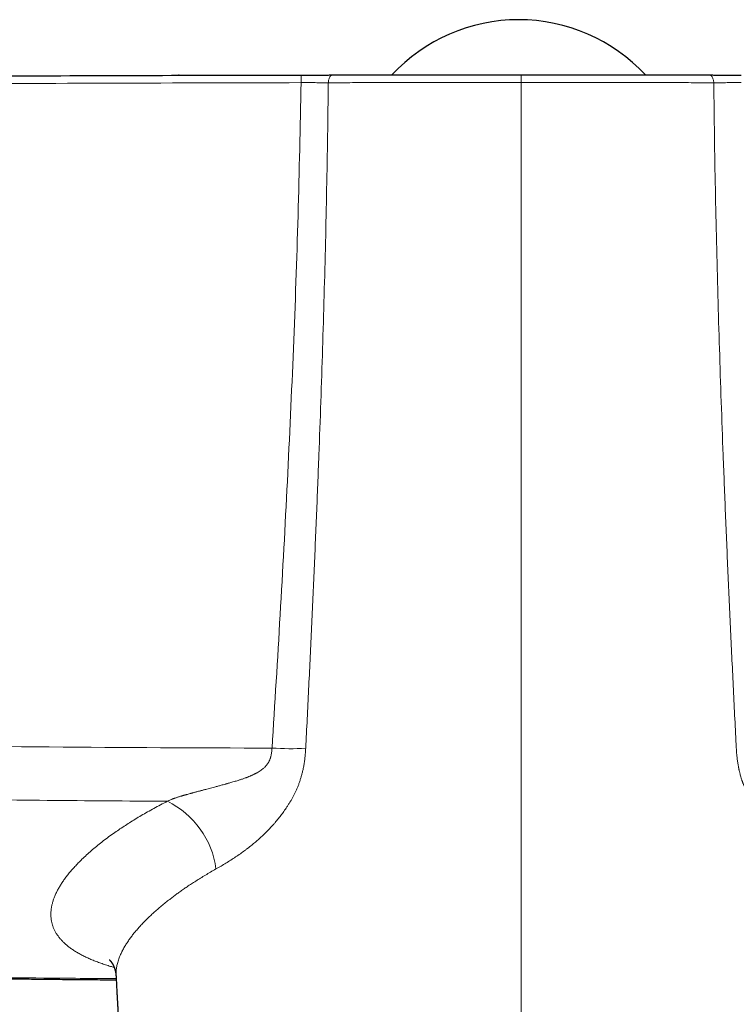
# Model space of a CAD drawing. Header units: millimetres. Extents: x 8 to 1267, y 12 to 683.
# Tile 15 of 48: x 617 to 660, y 312 to 372. Entities that reach past the tile are written whole.
import ezdxf

# ---------------------------------------------------------------- set-up
doc = ezdxf.new("R2010")
doc.units = ezdxf.units.MM

msp = doc.modelspace()

# ---------------------------------------------------------------- linework, layer by layer
at = {"color": 7, "linetype": 'Continuous', "lineweight": 30}
msp.add_line((626.405, 368.744), (626.362, 368.744), dxfattribs=at)
at = {"color": 252, "linetype": 'Continuous', "lineweight": 0}
for p in [(647.143, 368.772), (647.143, 297.923)]:
    msp.add_line(p, (647.143, 368.318), dxfattribs=at)
at = {"color": 252, "linetype": 'Continuous', "lineweight": 0, "flags": 128}
for points in [[(635.697, 368.764), (635.674, 368.762), (635.651, 368.754), (635.629, 368.742), (635.607, 368.725), (635.586, 368.704), (635.566, 368.678), (635.546, 368.648), (635.528, 368.614), (635.512, 368.576), (635.497, 368.535), (635.484, 368.491), (635.472, 368.445), (635.462, 368.396), (635.454, 368.345), (635.448, 368.293)], [(658.838, 368.293), (658.832, 368.345), (658.824, 368.396), (658.814, 368.445), (658.802, 368.491), (658.789, 368.535), (658.774, 368.576), (658.757, 368.614), (658.74, 368.648), (658.72, 368.678), (658.7, 368.704), (658.679, 368.725), (658.657, 368.742), (658.635, 368.754), (658.612, 368.762), (658.589, 368.764)]]:
    msp.add_lwpolyline(points, dxfattribs=at)
at = {"color": 7, "linetype": 'Continuous', "lineweight": 30}
msp.add_arc((647, 361.621), 10.5, 42.91623, 137.08635, dxfattribs=at)
at = {"color": 252, "linetype": 'Continuous', "lineweight": 0}
for centre, radius, start, end in [((680.154, 368.475), 46.358, 179.64683, 180.21841), ((633.173, 345.798), 17.922, 266.36779, 272.90716), ((623.336, 319.883), 5.347, 7.43256, 63.88302)]:
    msp.add_arc(centre, radius, start, end, dxfattribs=at)
at = {"color": 7, "linetype": 'Continuous', "lineweight": 30}
for points, knots in [([(576.943, 368.459), (577.636, 368.466), (579.309, 368.48), (582.195, 368.505), (585.487, 368.531), (590.795, 368.572), (597.885, 368.62), (606.87, 368.671), (615.85, 368.712), (624.825, 368.743), (630.807, 368.755), (633.797, 368.761)], [0, 0, 0, 0, 0.0365278, 0.0882982, 0.1522831, 0.2102662, 0.3683892, 0.5264237, 0.6843701, 0.8422287, 1, 1, 1, 1]), ([(633.797, 368.761), (633.879, 368.761), (634.043, 368.761), (634.287, 368.762), (634.53, 368.762), (634.771, 368.763), (635.008, 368.763), (635.242, 368.763), (635.472, 368.764), (635.622, 368.764), (635.697, 368.764)], [0, 0, 0, 0, 0.125247, 0.250078, 0.374868, 0.499993, 0.624569, 0.749179, 0.874198, 1, 1, 1, 1]), ([(635.697, 368.764), (635.899, 368.764), (636.301, 368.765), (636.912, 368.766), (637.528, 368.767), (638.148, 368.767), (638.77, 368.768), (639.393, 368.769), (640.017, 368.769), (640.645, 368.77), (641.282, 368.77), (641.925, 368.771), (642.575, 368.771), (643.228, 368.771), (643.882, 368.772), (644.535, 368.772), (645.187, 368.772), (645.837, 368.772), (646.489, 368.772), (646.925, 368.772), (647.143, 368.772)], [0, 0, 0, 0, 0.056306, 0.112457, 0.168486, 0.224426, 0.280313, 0.335182, 0.390065, 0.444993, 0.499998, 0.555959, 0.61185, 0.667707, 0.723564, 0.779454, 0.834412, 0.889468, 0.944653, 1, 1, 1, 1]), ([(647.143, 368.772), (647.365, 368.772), (647.808, 368.772), (648.472, 368.772), (649.133, 368.772), (649.793, 368.772), (650.446, 368.772), (651.093, 368.771), (651.733, 368.771), (652.372, 368.771), (653.012, 368.77), (653.652, 368.77), (654.291, 368.769), (654.926, 368.769), (655.556, 368.768), (656.177, 368.767), (656.79, 368.766), (657.395, 368.766), (657.996, 368.765), (658.391, 368.764), (658.589, 368.764)], [0, 0, 0, 0, 0.056316, 0.112475, 0.168509, 0.224452, 0.280339, 0.335206, 0.390084, 0.445004, 0.5, 0.55597, 0.611869, 0.66773, 0.723589, 0.779478, 0.834434, 0.889484, 0.944663, 1, 1, 1, 1]), ([(658.589, 368.764), (658.664, 368.764), (658.813, 368.764), (659.043, 368.763), (659.278, 368.763), (659.517, 368.763), (659.758, 368.762), (660.001, 368.762), (660.245, 368.761), (660.407, 368.761), (660.489, 368.761)], [0, 0, 0, 0, 0.125262, 0.250223, 0.375259, 0.500746, 0.626208, 0.750988, 0.87546, 1, 1, 1, 1]), ([(554.456, 322.161), (554.459, 322.136), (554.464, 322.091), (554.47, 322.03), (554.476, 321.982), (554.481, 321.935), (554.487, 321.884), (554.495, 321.824), (554.503, 321.76), (554.512, 321.695), (554.524, 321.613), (554.538, 321.519), (554.556, 321.416), (554.574, 321.318), (554.593, 321.223), (554.613, 321.129), (554.635, 321.034), (554.66, 320.936), (554.684, 320.846), (554.71, 320.759), (554.732, 320.686), (554.751, 320.628), (554.764, 320.589), (554.775, 320.558), (554.787, 320.523), (554.801, 320.484), (554.816, 320.444), (554.829, 320.409), (554.841, 320.381), (554.85, 320.357), (554.859, 320.335), (554.868, 320.313), (554.878, 320.29), (554.889, 320.262), (554.903, 320.231), (554.917, 320.199), (554.93, 320.17), (554.942, 320.145), (554.953, 320.12), (554.966, 320.094), (554.981, 320.063), (555.004, 320.017), (555.034, 319.958), (555.07, 319.892), (555.103, 319.833), (555.135, 319.778), (555.168, 319.722), (555.204, 319.664), (555.239, 319.61), (555.27, 319.564), (555.296, 319.525), (555.323, 319.488), (555.347, 319.454), (555.371, 319.421), (555.393, 319.392), (555.414, 319.363), (555.434, 319.338), (555.453, 319.313), (555.475, 319.286), (555.501, 319.254), (555.53, 319.218), (555.562, 319.181), (555.591, 319.146), (555.624, 319.109), (555.667, 319.061), (555.715, 319.009), (555.764, 318.958), (555.811, 318.911), (555.86, 318.862), (555.916, 318.809), (555.962, 318.767), (556, 318.732), (556.025, 318.71), (556.051, 318.687), (556.08, 318.661), (556.11, 318.636), (556.137, 318.612), (556.162, 318.592), (556.187, 318.571), (556.214, 318.549), (556.243, 318.526), (556.273, 318.502), (556.301, 318.48), (556.335, 318.453), (556.377, 318.421), (556.428, 318.384), (556.479, 318.346), (556.531, 318.309), (556.585, 318.271), (556.639, 318.234), (556.688, 318.201), (556.729, 318.174), (556.768, 318.148), (556.806, 318.124), (556.847, 318.098), (556.89, 318.071), (556.936, 318.043), (556.989, 318.011), (557.045, 317.977), (557.103, 317.944), (557.158, 317.912), (557.211, 317.882), (557.271, 317.849), (557.338, 317.813), (557.414, 317.772), (557.494, 317.731), (557.576, 317.69), (557.655, 317.65), (557.729, 317.614), (557.807, 317.577), (557.893, 317.537), (557.989, 317.494), (558.089, 317.449), (558.192, 317.405), (558.295, 317.361), (558.384, 317.324), (558.459, 317.294), (558.522, 317.269), (558.588, 317.243), (558.655, 317.217), (558.721, 317.192), (558.779, 317.171), (558.832, 317.151), (558.885, 317.131), (558.941, 317.111), (559.005, 317.088), (559.075, 317.064), (559.154, 317.036), (559.253, 317.003), (559.365, 316.965), (559.485, 316.926), (559.592, 316.892), (559.685, 316.863), (559.764, 316.839), (559.839, 316.817), (559.906, 316.796), (559.966, 316.779), (560.019, 316.763), (560.064, 316.75), (560.106, 316.738), (560.149, 316.726), (560.198, 316.712), (560.254, 316.697), (560.308, 316.682), (560.358, 316.668), (560.403, 316.656), (560.451, 316.643), (560.503, 316.629), (560.556, 316.615), (560.606, 316.602), (560.648, 316.591), (560.682, 316.582), (560.708, 316.575), (560.73, 316.569), (560.754, 316.563), (560.784, 316.556), (560.821, 316.546), (560.864, 316.535), (560.941, 316.516), (561.046, 316.49), (561.165, 316.462), (561.263, 316.439), (561.341, 316.42), (561.408, 316.405), (561.458, 316.394), (561.492, 316.386), (561.514, 316.381), (561.536, 316.376), (561.562, 316.37), (561.601, 316.361), (561.655, 316.349), (561.72, 316.335), (561.788, 316.32), (561.858, 316.305), (561.928, 316.29), (562, 316.275), (562.076, 316.259), (562.156, 316.243), (562.239, 316.226), (562.322, 316.209), (562.403, 316.193), (562.481, 316.178), (562.548, 316.165), (562.602, 316.154), (562.646, 316.146), (562.69, 316.137), (562.737, 316.128), (562.792, 316.118), (562.876, 316.102), (562.987, 316.082), (563.125, 316.057), (563.269, 316.032), (563.393, 316.01), (563.494, 315.993), (563.568, 315.98), (563.635, 315.969), (563.694, 315.959), (563.744, 315.951), (563.791, 315.943), (563.842, 315.935), (563.907, 315.925), (563.986, 315.912), (564.076, 315.898), (564.17, 315.883), (564.267, 315.868), (564.368, 315.853), (564.477, 315.837), (564.593, 315.819), (564.716, 315.801), (564.847, 315.783), (564.964, 315.766), (565.06, 315.753), (565.13, 315.743), (565.188, 315.735), (565.234, 315.729), (565.27, 315.724), (565.301, 315.72), (565.338, 315.715), (565.386, 315.709), (565.448, 315.701), (565.522, 315.691), (565.699, 315.668), (565.911, 315.641), (566.154, 315.612), (566.332, 315.591), (566.513, 315.569), (566.692, 315.549), (566.847, 315.532), (566.974, 315.518), (567.076, 315.507), (567.172, 315.496), (567.264, 315.487), (567.348, 315.478), (567.415, 315.471), (567.466, 315.466), (567.504, 315.462), (567.546, 315.458), (567.596, 315.452), (567.661, 315.446), (567.744, 315.438), (567.841, 315.428), (567.948, 315.417), (568.056, 315.407), (568.252, 315.388), (568.535, 315.362), (568.837, 315.335), (569.068, 315.315), (569.229, 315.302), (569.388, 315.289), (569.545, 315.276), (569.701, 315.264), (569.852, 315.252), (569.995, 315.241), (570.131, 315.231), (570.259, 315.221), (570.377, 315.213), (570.479, 315.205), (570.565, 315.199), (570.634, 315.194), (570.687, 315.191), (570.724, 315.188), (570.76, 315.186), (570.811, 315.182), (570.881, 315.177), (570.962, 315.172), (571.042, 315.167), (571.151, 315.159), (571.285, 315.151), (571.446, 315.14), (571.602, 315.131), (571.759, 315.121), (571.917, 315.111), (572.148, 315.098), (572.454, 315.081), (572.811, 315.062), (573.149, 315.045), (573.465, 315.029), (573.783, 315.015), (574.065, 315.002), (574.316, 314.992), (574.539, 314.982), (574.775, 314.973), (575.024, 314.963), (575.285, 314.953), (575.559, 314.942), (575.847, 314.931), (576.149, 314.919), (576.465, 314.907), (576.794, 314.894), (577.134, 314.881), (577.486, 314.868), (577.852, 314.854), (578.243, 314.839), (578.658, 314.824), (579.1, 314.808), (579.557, 314.791), (580.03, 314.774), (580.52, 314.756), (581.015, 314.738), (581.515, 314.721), (582.02, 314.703), (582.539, 314.685), (583.073, 314.667), (583.62, 314.648), (584.182, 314.629), (584.758, 314.61), (585.348, 314.591), (585.952, 314.571), (586.566, 314.552), (587.191, 314.532), (587.826, 314.513), (588.474, 314.493), (589.145, 314.472), (589.838, 314.452), (590.553, 314.431), (591.283, 314.41), (592.028, 314.389), (592.788, 314.368), (593.562, 314.347), (594.378, 314.325), (595.237, 314.303), (596.14, 314.28), (597.06, 314.257), (597.999, 314.234), (598.955, 314.211), (599.928, 314.189), (600.92, 314.167), (601.929, 314.145), (602.956, 314.124), (603.995, 314.103), (605.044, 314.082), (606.105, 314.062), (607.183, 314.043), (608.284, 314.023), (609.41, 314.005), (610.56, 313.986), (611.728, 313.969), (612.914, 313.952), (614.11, 313.935), (615.316, 313.92), (616.532, 313.906), (617.766, 313.892), (619.025, 313.879), (620.31, 313.867), (621.502, 313.856), (622.262, 313.851), (622.585, 313.848)], [0, 0, 0, 0, 0.000955, 0.001744, 0.002367, 0.002825, 0.003552, 0.004361, 0.005254, 0.00615, 0.007066, 0.008723, 0.010298, 0.011779, 0.013345, 0.014948, 0.016496, 0.018314, 0.020201, 0.021455, 0.023261, 0.024413, 0.024956, 0.025574, 0.026303, 0.027144, 0.028035, 0.028792, 0.029372, 0.029867, 0.030339, 0.030789, 0.031324, 0.031914, 0.032637, 0.033424, 0.034098, 0.034651, 0.035146, 0.035858, 0.036535, 0.037378, 0.039176, 0.04091, 0.042321, 0.043758, 0.045192, 0.046833, 0.048499, 0.049678, 0.050744, 0.051789, 0.052939, 0.053753, 0.05466, 0.055569, 0.056322, 0.056958, 0.057861, 0.058842, 0.059974, 0.061246, 0.062383, 0.063283, 0.064873, 0.067112, 0.068497, 0.070061, 0.072008, 0.073584, 0.075723, 0.076595, 0.077343, 0.078196, 0.079158, 0.080167, 0.081049, 0.081797, 0.082517, 0.083367, 0.084337, 0.085278, 0.086143, 0.086932, 0.088383, 0.089964, 0.091487, 0.092926, 0.094494, 0.096238, 0.097534, 0.0987, 0.099739, 0.100778, 0.101888, 0.103067, 0.104317, 0.105639, 0.107324, 0.108852, 0.110229, 0.111597, 0.112998, 0.114833, 0.116734, 0.118745, 0.120829, 0.122748, 0.124504, 0.126222, 0.128327, 0.130606, 0.132937, 0.135289, 0.137618, 0.139888, 0.141272, 0.142571, 0.14399, 0.145583, 0.146932, 0.148187, 0.149311, 0.150305, 0.151529, 0.152833, 0.154257, 0.155885, 0.157721, 0.160255, 0.162661, 0.164928, 0.166565, 0.168118, 0.169575, 0.17088, 0.172027, 0.173016, 0.173868, 0.17459, 0.175403, 0.176309, 0.177338, 0.178558, 0.179327, 0.180157, 0.181048, 0.181999, 0.183008, 0.183945, 0.18474, 0.185319, 0.18579, 0.186152, 0.186539, 0.187071, 0.187748, 0.188564, 0.189399, 0.191882, 0.194149, 0.195677, 0.197069, 0.198238, 0.199171, 0.199637, 0.20001, 0.200315, 0.200747, 0.201346, 0.202352, 0.203507, 0.204674, 0.205853, 0.207044, 0.208247, 0.209459, 0.210862, 0.212246, 0.213613, 0.214962, 0.216276, 0.217442, 0.218239, 0.218932, 0.219589, 0.220359, 0.221248, 0.222254, 0.224392, 0.226603, 0.228877, 0.231212, 0.232459, 0.233634, 0.234676, 0.235585, 0.236362, 0.237007, 0.237765, 0.23872, 0.240021, 0.241415, 0.242842, 0.244302, 0.245828, 0.247459, 0.249199, 0.251047, 0.253003, 0.255043, 0.256239, 0.257264, 0.258118, 0.258799, 0.25931, 0.259668, 0.260194, 0.260905, 0.261801, 0.262882, 0.264148, 0.269523, 0.272025, 0.274565, 0.277143, 0.279721, 0.282145, 0.283639, 0.285058, 0.286404, 0.287674, 0.288862, 0.289893, 0.290467, 0.290969, 0.291483, 0.292182, 0.293071, 0.29415, 0.295613, 0.297087, 0.298551, 0.300005, 0.305111, 0.31008, 0.312255, 0.314405, 0.316528, 0.318625, 0.320698, 0.322734, 0.324629, 0.326357, 0.32813, 0.329687, 0.331027, 0.332152, 0.333062, 0.333756, 0.334234, 0.334524, 0.335161, 0.336215, 0.337293, 0.33834, 0.339356, 0.341549, 0.343598, 0.345628, 0.347666, 0.349712, 0.351767, 0.356647, 0.361581, 0.365621, 0.369689, 0.373774, 0.377868, 0.380575, 0.383446, 0.386475, 0.389664, 0.393014, 0.396532, 0.400224, 0.404098, 0.408157, 0.4124, 0.416746, 0.421269, 0.425967, 0.430841, 0.436302, 0.441968, 0.447839, 0.453916, 0.460196, 0.466681, 0.472982, 0.479464, 0.486127, 0.492972, 0.499999, 0.507208, 0.514599, 0.522172, 0.529926, 0.537862, 0.545833, 0.55398, 0.562301, 0.570799, 0.579793, 0.588975, 0.598346, 0.607906, 0.617653, 0.62759, 0.637714, 0.649069, 0.660652, 0.672463, 0.684502, 0.696768, 0.709262, 0.721984, 0.734934, 0.748111, 0.761516, 0.774903, 0.78851, 0.802337, 0.816383, 0.83091, 0.845665, 0.860648, 0.875858, 0.891296, 0.90668, 0.922283, 0.938106, 0.954149, 0.970746, 0.987571, 1, 1, 1, 1]), ([(622.166, 315.07), (622.166, 315.07), (622.166, 315.07), (622.17, 315.067), (622.176, 315.061), (622.182, 315.055), (622.188, 315.049), (622.194, 315.042), (622.201, 315.036), (622.206, 315.029), (622.211, 315.024), (622.216, 315.018), (622.222, 315.012), (622.227, 315.005), (622.232, 314.999), (622.237, 314.994), (622.242, 314.988), (622.247, 314.981), (622.252, 314.974), (622.258, 314.967), (622.265, 314.957), (622.274, 314.946), (622.283, 314.933), (622.291, 314.921), (622.299, 314.91), (622.307, 314.899), (622.313, 314.889), (622.32, 314.878), (622.328, 314.866), (622.336, 314.852), (622.345, 314.837), (622.354, 314.822), (622.362, 314.808), (622.368, 314.797), (622.373, 314.788), (622.377, 314.78), (622.382, 314.772), (622.387, 314.762), (622.393, 314.75), (622.399, 314.738), (622.405, 314.726), (622.41, 314.715), (622.415, 314.706), (622.418, 314.698), (622.422, 314.691), (622.425, 314.683), (622.429, 314.674), (622.434, 314.664), (622.439, 314.652), (622.444, 314.639), (622.45, 314.625), (622.456, 314.611), (622.461, 314.598), (622.465, 314.585), (622.47, 314.574), (622.474, 314.562), (622.478, 314.55), (622.483, 314.536), (622.488, 314.523), (622.492, 314.511), (622.495, 314.5), (622.498, 314.491), (622.501, 314.482), (622.503, 314.473), (622.506, 314.463), (622.51, 314.45), (622.514, 314.436), (622.518, 314.422), (622.521, 314.409), (622.524, 314.398), (622.527, 314.387), (622.529, 314.376), (622.532, 314.363), (622.536, 314.348), (622.539, 314.333), (622.542, 314.318), (622.545, 314.305), (622.547, 314.293), (622.549, 314.282), (622.551, 314.271), (622.553, 314.26), (622.555, 314.247), (622.557, 314.234), (622.558, 314.223), (622.56, 314.213), (622.561, 314.205), (622.562, 314.197), (622.563, 314.187), (622.564, 314.176), (622.566, 314.163), (622.567, 314.148), (622.569, 314.135), (622.569, 314.125), (622.57, 314.118), (622.571, 314.107), (622.572, 314.094), (622.572, 314.084), (622.572, 314.079)], [0, 0, 0, 0, 0.016635, 0.061362, 0.104693, 0.12212, 0.140986, 0.16151, 0.181963, 0.193316, 0.205134, 0.217461, 0.230334, 0.242198, 0.252019, 0.261072, 0.270607, 0.28037, 0.290551, 0.301338, 0.313364, 0.328923, 0.344649, 0.360114, 0.374466, 0.386217, 0.397191, 0.408385, 0.420565, 0.435156, 0.450776, 0.466027, 0.478981, 0.490232, 0.496798, 0.503333, 0.509946, 0.518332, 0.529067, 0.539627, 0.550171, 0.559173, 0.566085, 0.571864, 0.57763, 0.583398, 0.590335, 0.598166, 0.607125, 0.617387, 0.627729, 0.638787, 0.648372, 0.657023, 0.665693, 0.673026, 0.682069, 0.692549, 0.702277, 0.710305, 0.717507, 0.723918, 0.729998, 0.736171, 0.742843, 0.751124, 0.761796, 0.771631, 0.78019, 0.787791, 0.79457, 0.802234, 0.810514, 0.820744, 0.832632, 0.842862, 0.851278, 0.858963, 0.866739, 0.873578, 0.881398, 0.890501, 0.900306, 0.908222, 0.913975, 0.91973, 0.925487, 0.931583, 0.939673, 0.949766, 0.960252, 0.970078, 0.9776, 0.981414, 0.986613, 0.993595, 1, 1, 1, 1]), ([(622.572, 314.081), (622.576, 314.007), (622.586, 313.835), (622.6, 313.571), (622.614, 313.295), (622.628, 313.036), (622.641, 312.794), (622.653, 312.568), (622.664, 312.372), (622.673, 312.204), (622.68, 312.062), (622.688, 311.93), (622.694, 311.805), (622.703, 311.64), (622.714, 311.426), (622.728, 311.166), (622.743, 310.901), (622.757, 310.63), (622.772, 310.345), (622.789, 310.043), (622.806, 309.724), (622.824, 309.389), (622.842, 309.039), (622.862, 308.674), (622.882, 308.296), (622.903, 307.905), (622.924, 307.503), (622.947, 307.086), (622.97, 306.651), (622.994, 306.199), (623.019, 305.734), (623.044, 305.264), (623.069, 304.794), (623.094, 304.326), (623.119, 303.859), (623.162, 303.057), (623.223, 301.925), (623.301, 300.466), (623.378, 299.021), (623.455, 297.591), (623.515, 296.466), (623.559, 295.638), (623.588, 295.097), (623.618, 294.541), (623.649, 293.969), (623.68, 293.381), (623.712, 292.79), (623.743, 292.196), (623.775, 291.6), (623.808, 290.99), (623.832, 290.537), (623.845, 290.287), (623.848, 290.246)], [0, 0, 0, 0, 0.009347, 0.021626, 0.033204, 0.044083, 0.054261, 0.06374, 0.072519, 0.078912, 0.084876, 0.090409, 0.09552, 0.100603, 0.111163, 0.122487, 0.133242, 0.144606, 0.156578, 0.169159, 0.182593, 0.196657, 0.211352, 0.226676, 0.242631, 0.258914, 0.275804, 0.293302, 0.311407, 0.330507, 0.350193, 0.36996, 0.38967, 0.409321, 0.428915, 0.448451, 0.510228, 0.571421, 0.632031, 0.692058, 0.751504, 0.773555, 0.796254, 0.819603, 0.8436, 0.868245, 0.893539, 0.917981, 0.942999, 0.968593, 0.994762, 1, 1, 1, 1])]:
    msp.add_open_spline(points, degree=3, knots=knots, dxfattribs=at)
at = {"color": 252, "linetype": 'Continuous', "lineweight": 0}
for points, knots in [([(550.243, 367.538), (550.241, 367.539), (550.234, 367.542), (550.288, 367.549), (550.396, 367.558), (550.549, 367.567), (550.741, 367.576), (550.967, 367.585), (551.284, 367.597), (551.713, 367.611), (552.273, 367.627), (552.863, 367.642), (553.482, 367.658), (554.114, 367.672), (554.596, 367.683), (554.866, 367.689), (554.939, 367.69), (554.998, 367.692), (555.063, 367.693), (555.136, 367.695), (555.294, 367.698), (555.565, 367.704), (555.983, 367.712), (556.502, 367.723), (557.127, 367.735), (557.867, 367.749), (558.73, 367.764), (559.727, 367.782), (560.783, 367.799), (561.882, 367.817), (563.008, 367.834), (564.236, 367.853), (565.566, 367.872), (566.965, 367.891), (568.431, 367.909), (569.96, 367.928), (571.564, 367.947), (573.224, 367.963), (574.996, 367.98), (576.896, 367.996), (578.395, 368.01), (579.346, 368.018), (579.72, 368.021), (580.027, 368.024), (580.335, 368.026), (580.642, 368.029), (583.342, 368.052), (593.499, 368.132), (611.115, 368.241), (626.236, 368.28), (633.796, 368.299)], [0, 0, 0, 0, 0.004769, 0.01739, 0.028545, 0.039324, 0.049706, 0.059674, 0.069259, 0.085167, 0.099946, 0.113574, 0.126028, 0.13856, 0.149636, 0.151462, 0.152334, 0.153315, 0.154405, 0.155603, 0.156911, 0.162188, 0.168743, 0.17659, 0.185723, 0.196095, 0.207705, 0.220556, 0.234664, 0.246883, 0.259953, 0.273846, 0.288519, 0.303925, 0.319157, 0.335234, 0.352075, 0.369294, 0.38708, 0.407408, 0.428622, 0.433904, 0.437103, 0.440303, 0.443502, 0.446702, 0.449901, 0.527813, 0.763906, 1, 1, 1, 1]), ([(633.796, 368.299), (633.744, 365.613), (633.638, 360.241), (633.348, 352.172), (632.979, 344.094), (632.541, 336.009), (632.206, 330.611), (632.038, 327.912)], [0, 0, 0, 0, 0.200035, 0.400028, 0.60001, 0.799997, 1, 1, 1, 1]), ([(633.796, 368.299), (633.868, 368.299), (634.012, 368.299), (634.225, 368.3), (634.437, 368.299), (634.645, 368.299), (634.851, 368.298), (635.054, 368.297), (635.254, 368.295), (635.384, 368.293), (635.448, 368.293)], [0, 0, 0, 0, 0.126189, 0.251633, 0.376541, 0.501116, 0.625557, 0.750058, 0.874811, 1, 1, 1, 1]), ([(635.448, 368.293), (635.436, 367.218), (635.411, 365.067), (635.354, 361.84), (635.285, 358.612), (635.201, 355.384), (635.106, 352.154), (634.999, 348.923), (634.877, 345.584), (634.741, 342.136), (634.589, 338.579), (634.428, 335.02), (634.26, 331.461), (634.141, 329.087), (634.082, 327.9)], [0, 0, 0, 0, 0.080067, 0.160117, 0.240153, 0.320176, 0.400187, 0.480188, 0.56018, 0.648161, 0.736134, 0.824097, 0.912053, 1, 1, 1, 1]), ([(647.143, 368.318), (646.938, 368.318), (646.525, 368.318), (645.902, 368.317), (645.273, 368.317), (644.636, 368.317), (643.998, 368.316), (643.357, 368.315), (642.716, 368.314), (642.069, 368.313), (641.416, 368.312), (640.754, 368.31), (640.087, 368.309), (639.417, 368.307), (638.746, 368.305), (638.078, 368.303), (637.415, 368.301), (636.756, 368.298), (636.099, 368.296), (635.666, 368.294), (635.448, 368.293)], [0, 0, 0, 0, 0.050937, 0.102518, 0.15474, 0.207595, 0.261077, 0.314208, 0.367929, 0.42223, 0.477102, 0.533548, 0.590562, 0.648131, 0.706241, 0.764878, 0.822963, 0.881523, 0.940542, 1, 1, 1, 1]), ([(647.143, 368.318), (647.371, 368.318), (647.826, 368.318), (648.508, 368.317), (649.187, 368.317), (649.864, 368.316), (650.533, 368.316), (651.195, 368.315), (651.85, 368.314), (652.502, 368.313), (653.153, 368.311), (653.805, 368.31), (654.457, 368.308), (655.104, 368.306), (655.746, 368.304), (656.38, 368.302), (657.005, 368.3), (657.622, 368.298), (658.233, 368.295), (658.636, 368.294), (658.838, 368.293)], [0, 0, 0, 0, 0.056636, 0.113107, 0.16943, 0.225622, 0.2817, 0.336684, 0.39159, 0.446436, 0.501236, 0.557003, 0.612756, 0.668512, 0.724287, 0.780097, 0.834961, 0.889889, 0.944897, 1, 1, 1, 1]), ([(658.838, 368.293), (658.903, 368.293), (659.034, 368.295), (659.235, 368.297), (659.438, 368.298), (659.645, 368.299), (659.853, 368.299), (660.064, 368.3), (660.276, 368.299), (660.418, 368.299), (660.489, 368.299)], [0, 0, 0, 0, 0.126287, 0.251815, 0.376781, 0.501382, 0.625811, 0.750263, 0.874929, 1, 1, 1, 1]), ([(658.838, 368.293), (658.85, 367.218), (658.875, 365.067), (658.932, 361.84), (659.001, 358.612), (659.085, 355.384), (659.18, 352.154), (659.287, 348.923), (659.409, 345.584), (659.545, 342.136), (659.697, 338.579), (659.858, 335.02), (660.026, 331.461), (660.145, 329.087), (660.204, 327.9)], [0, 0, 0, 0, 0.080067, 0.160117, 0.240153, 0.320176, 0.400187, 0.480188, 0.56018, 0.648161, 0.736134, 0.824097, 0.912053, 1, 1, 1, 1]), ([(554.464, 322.161), (554.458, 322.185), (554.423, 322.353), (554.462, 322.679), (554.586, 323.135), (554.829, 323.601), (555.178, 324.072), (555.636, 324.544), (556.193, 325.011), (556.844, 325.471), (557.589, 325.92), (558.431, 326.355), (559.364, 326.773), (560.375, 327.169), (561.458, 327.54), (562.615, 327.88), (563.844, 328.188), (565.133, 328.461), (566.47, 328.694), (567.848, 328.884), (569.266, 329.03), (570.638, 329.126), (571.949, 329.177), (573.175, 329.193), (574.357, 329.174), (575.474, 329.124), (576.542, 329.077), (578.909, 328.977), (583.895, 328.782), (593.032, 328.468), (605.011, 328.164), (618.523, 327.95), (627.533, 327.925), (632.038, 327.912)], [0, 0, 0, 0, 0.002813, 0.019293, 0.035877, 0.052513, 0.069173, 0.085843, 0.102465, 0.118976, 0.135432, 0.15197, 0.168609, 0.185197, 0.201649, 0.218106, 0.23471, 0.251366, 0.267899, 0.284338, 0.300858, 0.317456, 0.331322, 0.345177, 0.358589, 0.370763, 0.38251, 0.394258, 0.449834, 0.549047, 0.699368, 0.849689, 1, 1, 1, 1]), ([(632.038, 327.912), (632.035, 327.864), (632.028, 327.773), (632.013, 327.643), (631.995, 327.526), (631.976, 327.437), (631.96, 327.378), (631.949, 327.341), (631.938, 327.302), (631.921, 327.254), (631.902, 327.204), (631.881, 327.154), (631.863, 327.116), (631.847, 327.086), (631.834, 327.062), (631.819, 327.036), (631.792, 326.992), (631.75, 326.93), (631.695, 326.863), (631.642, 326.803), (631.592, 326.752), (631.537, 326.702), (631.464, 326.639), (631.368, 326.566), (631.251, 326.489), (631.165, 326.438), (631.116, 326.411), (631.102, 326.403), (631.087, 326.395), (631.073, 326.387), (631.059, 326.38), (631.044, 326.372), (631.025, 326.362), (630.997, 326.348), (630.958, 326.328), (630.908, 326.303), (630.847, 326.274), (630.788, 326.247), (630.731, 326.222), (630.681, 326.201), (630.629, 326.179), (630.581, 326.159), (630.538, 326.143), (630.501, 326.128), (630.445, 326.107), (630.372, 326.08), (630.282, 326.048), (630.194, 326.018), (630.111, 325.99), (630.022, 325.962), (629.92, 325.93), (629.799, 325.893), (629.67, 325.856), (629.547, 325.821), (629.434, 325.789), (629.359, 325.768), (629.313, 325.755), (629.294, 325.75), (629.276, 325.745), (629.257, 325.739), (629.24, 325.735), (629.222, 325.73), (629.204, 325.725), (629.117, 325.701), (628.966, 325.659), (628.756, 325.603), (628.563, 325.551), (628.388, 325.505), (628.23, 325.463), (628.091, 325.426), (627.974, 325.395), (627.878, 325.37), (627.804, 325.35), (627.757, 325.337), (627.734, 325.331), (627.728, 325.329), (627.722, 325.328), (627.716, 325.326), (627.705, 325.323), (627.659, 325.311), (627.582, 325.29), (627.484, 325.264), (627.399, 325.24), (627.327, 325.221), (627.265, 325.204), (627.216, 325.19), (627.184, 325.181), (627.161, 325.175), (627.141, 325.17), (627.116, 325.163), (627.092, 325.156), (627.002, 325.132), (626.91, 325.106), (626.816, 325.08), (626.785, 325.071), (626.753, 325.063), (626.722, 325.054), (626.69, 325.045), (626.66, 325.036), (626.627, 325.027), (626.589, 325.016), (626.543, 325.002), (626.483, 324.984), (626.409, 324.961), (626.332, 324.937), (626.26, 324.913), (626.194, 324.891), (626.136, 324.871), (626.084, 324.852), (626.034, 324.834), (625.977, 324.812), (625.912, 324.786), (625.842, 324.756), (625.766, 324.722), (625.716, 324.697), (625.689, 324.684)], [0, 0, 0, 0, 0.018692, 0.03547, 0.05061, 0.064395, 0.070211, 0.074273, 0.079172, 0.085662, 0.093655, 0.099688, 0.106377, 0.109575, 0.112819, 0.116593, 0.120887, 0.132579, 0.145047, 0.153769, 0.162835, 0.172265, 0.182076, 0.199466, 0.218055, 0.235498, 0.237523, 0.239561, 0.241613, 0.24368, 0.24576, 0.247854, 0.249962, 0.254072, 0.259641, 0.266701, 0.275288, 0.285444, 0.29185, 0.298775, 0.306228, 0.313537, 0.318704, 0.323833, 0.328922, 0.34146, 0.353718, 0.365677, 0.376928, 0.38729, 0.401762, 0.417943, 0.435848, 0.453147, 0.467398, 0.480806, 0.483339, 0.485838, 0.488304, 0.490737, 0.493136, 0.495501, 0.497832, 0.500128, 0.530386, 0.558505, 0.584398, 0.607999, 0.62926, 0.648141, 0.664618, 0.67688, 0.687329, 0.69502, 0.695922, 0.696801, 0.697655, 0.698485, 0.69929, 0.70213, 0.717364, 0.730869, 0.74264, 0.752666, 0.760938, 0.768182, 0.773146, 0.774518, 0.77795, 0.781385, 0.784825, 0.788268, 0.819204, 0.823654, 0.828112, 0.832579, 0.837054, 0.841538, 0.846031, 0.850185, 0.855631, 0.862356, 0.870377, 0.882157, 0.894995, 0.904921, 0.914949, 0.925095, 0.931927, 0.93964, 0.949184, 0.959898, 0.971864, 0.985185, 1, 1, 1, 1]), ([(634.082, 327.9), (634.077, 327.805), (634.066, 327.619), (634.038, 327.342), (634.003, 327.073), (633.959, 326.811), (633.91, 326.57), (633.857, 326.349), (633.801, 326.147), (633.74, 325.95), (633.673, 325.758), (633.601, 325.57), (633.525, 325.393), (633.446, 325.224), (633.365, 325.061), (633.28, 324.9), (633.189, 324.739), (633.095, 324.579), (632.995, 324.421), (632.898, 324.273), (632.803, 324.135), (632.713, 324.008), (632.62, 323.883), (632.524, 323.758), (632.426, 323.635), (632.326, 323.512), (632.224, 323.391), (632.082, 323.229), (631.899, 323.029), (631.671, 322.796), (631.436, 322.569), (631.203, 322.358), (630.976, 322.162), (630.808, 322.025), (630.694, 321.934), (630.635, 321.887), (630.575, 321.841), (630.515, 321.795), (630.455, 321.749), (630.322, 321.649), (630.113, 321.498), (629.828, 321.302), (629.536, 321.111), (629.24, 320.926), (628.939, 320.746), (628.739, 320.632), (628.638, 320.575)], [0, 0, 0, 0, 0.027834, 0.054927, 0.081319, 0.107054, 0.13218, 0.15269, 0.172842, 0.192669, 0.212206, 0.231487, 0.250549, 0.267905, 0.285403, 0.303062, 0.320901, 0.338938, 0.357192, 0.375679, 0.390939, 0.406297, 0.421761, 0.437338, 0.453039, 0.468869, 0.484837, 0.50095, 0.53417, 0.567803, 0.601907, 0.636538, 0.667492, 0.698928, 0.707246, 0.715599, 0.723988, 0.732415, 0.740878, 0.74938, 0.788485, 0.82861, 0.869794, 0.912069, 0.955464, 1, 1, 1, 1]), ([(660.204, 327.9), (660.205, 327.874), (660.208, 327.821), (660.213, 327.735), (660.22, 327.639), (660.229, 327.532), (660.241, 327.414), (660.255, 327.288), (660.272, 327.159), (660.29, 327.033), (660.309, 326.919), (660.324, 326.834), (660.335, 326.776), (660.342, 326.741), (660.348, 326.707), (660.355, 326.676), (660.361, 326.646), (660.368, 326.614), (660.376, 326.576), (660.387, 326.526), (660.401, 326.464), (660.421, 326.383), (660.448, 326.281), (660.483, 326.156), (660.515, 326.049), (660.541, 325.969), (660.556, 325.923), (660.571, 325.879), (660.586, 325.836), (660.6, 325.795), (660.623, 325.733), (660.653, 325.652), (660.692, 325.556), (660.73, 325.466), (660.785, 325.341), (660.862, 325.177), (660.967, 324.971), (661.082, 324.763), (661.207, 324.551), (661.34, 324.343), (661.479, 324.138), (661.624, 323.937), (661.76, 323.759), (661.883, 323.604), (661.964, 323.507), (662.018, 323.444), (662.043, 323.414), (662.069, 323.384), (662.094, 323.355), (662.12, 323.325), (662.146, 323.296), (662.195, 323.241), (662.269, 323.159), (662.371, 323.049), (662.48, 322.934), (662.593, 322.82), (662.707, 322.707), (662.818, 322.601), (662.897, 322.527), (662.943, 322.486), (662.957, 322.472), (662.972, 322.459), (662.986, 322.446), (663.001, 322.433), (663.052, 322.387), (663.136, 322.312), (663.251, 322.213), (663.356, 322.124), (663.453, 322.045), (663.54, 321.975), (663.618, 321.913), (663.687, 321.859), (663.747, 321.813), (663.795, 321.777), (663.833, 321.748), (663.861, 321.727), (663.879, 321.713), (663.889, 321.706), (663.893, 321.703), (663.894, 321.702), (663.895, 321.702), (663.895, 321.701), (663.895, 321.701), (663.895, 321.701), (663.895, 321.701), (663.939, 321.669), (664.026, 321.605), (664.155, 321.512), (664.282, 321.423), (664.406, 321.338), (664.528, 321.257), (664.647, 321.178), (664.754, 321.11), (664.837, 321.057), (664.902, 321.016), (664.96, 320.98), (665.027, 320.939), (665.103, 320.893), (665.182, 320.845), (665.26, 320.798), (665.341, 320.751), (665.422, 320.704), (665.505, 320.656), (665.579, 320.614), (665.626, 320.587), (665.648, 320.575)], [0, 0, 0, 0, 0.007387, 0.015809, 0.025267, 0.035756, 0.047268, 0.059789, 0.072928, 0.085383, 0.09665, 0.106737, 0.110379, 0.113841, 0.117124, 0.120228, 0.123154, 0.125903, 0.129692, 0.13464, 0.14074, 0.147995, 0.158722, 0.171253, 0.185576, 0.190865, 0.195386, 0.199813, 0.204147, 0.208389, 0.212537, 0.223192, 0.233184, 0.242514, 0.251185, 0.272664, 0.294948, 0.318027, 0.341905, 0.366582, 0.390333, 0.414774, 0.439896, 0.456842, 0.474073, 0.47798, 0.4819, 0.485835, 0.489782, 0.493744, 0.497719, 0.501707, 0.516051, 0.531366, 0.547677, 0.564983, 0.58103, 0.597839, 0.613257, 0.615319, 0.617391, 0.619473, 0.621565, 0.623668, 0.62578, 0.643396, 0.65967, 0.674609, 0.688218, 0.700503, 0.711471, 0.721127, 0.729477, 0.736526, 0.741444, 0.745451, 0.748223, 0.74922, 0.749616, 0.749781, 0.749852, 0.749883, 0.749897, 0.749903, 0.749906, 0.749908, 0.76836, 0.786477, 0.804273, 0.821757, 0.838935, 0.855815, 0.872402, 0.88427, 0.891474, 0.899874, 0.909472, 0.920268, 0.932264, 0.943832, 0.954093, 0.967241, 0.979276, 0.990196, 1, 1, 1, 1]), ([(625.689, 324.684), (623.255, 324.699), (618.392, 324.73), (611.107, 324.827), (604.66, 324.946), (599.049, 325.076), (595.503, 325.172), (593.195, 325.239), (592.123, 325.271), (591.052, 325.304), (589.981, 325.338), (588.911, 325.373), (587.841, 325.408), (586.634, 325.449), (585.274, 325.497), (584.154, 325.538), (583.412, 325.565), (583.061, 325.578), (582.707, 325.592), (582.351, 325.605), (581.968, 325.62), (581.554, 325.635), (581.008, 325.657), (580.372, 325.681), (579.669, 325.709), (579.015, 325.735), (578.43, 325.759), (577.912, 325.78), (577.559, 325.795), (577.332, 325.804), (577.222, 325.809), (577.114, 325.813), (577.009, 325.818), (576.907, 325.822), (576.795, 325.827), (576.66, 325.832), (576.485, 325.84), (576.268, 325.849), (576.008, 325.861), (575.711, 325.873), (575.402, 325.887), (575.072, 325.901), (574.749, 325.915), (574.44, 325.928), (574.158, 325.939), (573.868, 325.95), (573.552, 325.958), (573.22, 325.965), (572.891, 325.968), (572.564, 325.968), (572.239, 325.965), (571.754, 325.956), (571.111, 325.934), (570.313, 325.888), (569.523, 325.824), (568.745, 325.742), (567.981, 325.644), (567.235, 325.528), (566.505, 325.397), (565.792, 325.249), (565.097, 325.085), (564.424, 324.908), (563.773, 324.717), (563.104, 324.501), (562.424, 324.257), (561.744, 323.985), (561.106, 323.7), (560.512, 323.405), (559.997, 323.117), (559.55, 322.84), (559.164, 322.574), (558.811, 322.303), (558.492, 322.03), (558.208, 321.754), (557.959, 321.477), (557.745, 321.199), (557.569, 320.923), (557.431, 320.649), (557.33, 320.376), (557.268, 320.108), (557.246, 319.844), (557.263, 319.585), (557.319, 319.331), (557.414, 319.083), (557.547, 318.841), (557.717, 318.606), (557.938, 318.363), (558.219, 318.114), (558.567, 317.861), (558.967, 317.619), (559.415, 317.39), (559.884, 317.184), (560.363, 317), (560.846, 316.835), (561.359, 316.679), (561.902, 316.53), (562.473, 316.39), (563.071, 316.257), (563.695, 316.131), (564.343, 316.013), (565.014, 315.903), (565.707, 315.799), (566.419, 315.702), (567.15, 315.612), (567.897, 315.528), (568.658, 315.451), (569.43, 315.38), (570.213, 315.315), (571.007, 315.256), (571.758, 315.206), (572.452, 315.164), (572.971, 315.136), (573.372, 315.116), (573.587, 315.106), (573.734, 315.099), (573.805, 315.096), (573.878, 315.093), (573.951, 315.09), (574.025, 315.086), (574.101, 315.083), (574.211, 315.078), (574.368, 315.071), (574.586, 315.062), (574.843, 315.052), (575.162, 315.039), (575.549, 315.023), (576.008, 315.005), (576.38, 314.991), (576.626, 314.981), (576.71, 314.978), (576.758, 314.976), (576.798, 314.974), (576.876, 314.971), (577.005, 314.967), (577.184, 314.96), (577.395, 314.952), (577.635, 314.943), (577.845, 314.935), (578.006, 314.929), (578.104, 314.925), (578.192, 314.922), (578.278, 314.918), (578.452, 314.912), (578.701, 314.902), (579, 314.891), (579.259, 314.882), (579.49, 314.873), (579.673, 314.866), (579.809, 314.861), (579.898, 314.858), (579.988, 314.854), (580.077, 314.851), (580.153, 314.848), (580.217, 314.846), (580.279, 314.844), (580.359, 314.841), (580.461, 314.837), (580.586, 314.832), (580.733, 314.827), (580.903, 314.821), (581.091, 314.814), (581.534, 314.798), (582.218, 314.774), (583.134, 314.742), (584.031, 314.712), (584.909, 314.682), (585.766, 314.654), (588.964, 314.551), (594.509, 314.389), (602.408, 314.199), (610.305, 314.055), (617.03, 313.961), (621.121, 313.932), (622.581, 313.921)], [0, 0, 0, 0, 0.047297, 0.094486, 0.141569, 0.172586, 0.203557, 0.210503, 0.217447, 0.224389, 0.231328, 0.238265, 0.2452, 0.252133, 0.26174, 0.271641, 0.273904, 0.276181, 0.278474, 0.280781, 0.283103, 0.285916, 0.288843, 0.293718, 0.298277, 0.302521, 0.306449, 0.309644, 0.312595, 0.313327, 0.314043, 0.314742, 0.315424, 0.316089, 0.316738, 0.317592, 0.318723, 0.320131, 0.321816, 0.323778, 0.325908, 0.327839, 0.330191, 0.332195, 0.333849, 0.335672, 0.33784, 0.339995, 0.342137, 0.344268, 0.346389, 0.348499, 0.353783, 0.35908, 0.364401, 0.369713, 0.375014, 0.380316, 0.385595, 0.390911, 0.396276, 0.401608, 0.406958, 0.41234, 0.418783, 0.425226, 0.431688, 0.438128, 0.444544, 0.449894, 0.455278, 0.460706, 0.466133, 0.471571, 0.47703, 0.482508, 0.487974, 0.493436, 0.498938, 0.504405, 0.509848, 0.515293, 0.520741, 0.526206, 0.53164, 0.537069, 0.542505, 0.549014, 0.555504, 0.562004, 0.568484, 0.574941, 0.580315, 0.585689, 0.591076, 0.59644, 0.601796, 0.607154, 0.612514, 0.617855, 0.62319, 0.628548, 0.63388, 0.639198, 0.644532, 0.649835, 0.655121, 0.660401, 0.665689, 0.670996, 0.675257, 0.679327, 0.681129, 0.68307, 0.683525, 0.683987, 0.684456, 0.684932, 0.685415, 0.685905, 0.686403, 0.687553, 0.688963, 0.690633, 0.692562, 0.695173, 0.698146, 0.701481, 0.702422, 0.702933, 0.703104, 0.70336, 0.703701, 0.704619, 0.705866, 0.707182, 0.708734, 0.710522, 0.711272, 0.711856, 0.712428, 0.712986, 0.713532, 0.715809, 0.717828, 0.719351, 0.720838, 0.722321, 0.722903, 0.723484, 0.724065, 0.724645, 0.725224, 0.725531, 0.725902, 0.72642, 0.727083, 0.727892, 0.728848, 0.72995, 0.731198, 0.73249, 0.738559, 0.744499, 0.750312, 0.755997, 0.761554, 0.766983, 0.818167, 0.869336, 0.920493, 0.971642, 1, 1, 1, 1]), ([(625.689, 324.684), (625.551, 324.613), (625.275, 324.47), (624.874, 324.254), (624.485, 324.037), (624.107, 323.819), (623.743, 323.602), (623.393, 323.384), (623.057, 323.168), (622.731, 322.95), (622.396, 322.718), (622.055, 322.471), (621.711, 322.209), (621.384, 321.948), (621.074, 321.686), (620.781, 321.425), (620.518, 321.177), (620.282, 320.942), (620.072, 320.72), (619.876, 320.501), (619.694, 320.283), (619.528, 320.069), (619.376, 319.858), (619.238, 319.651), (619.114, 319.445), (619.003, 319.24), (618.905, 319.036), (618.821, 318.833), (618.751, 318.633), (618.696, 318.437), (618.655, 318.243), (618.63, 318.052), (618.618, 317.865), (618.621, 317.682), (618.64, 317.502), (618.672, 317.326), (618.72, 317.154), (618.782, 316.986), (618.858, 316.823), (618.948, 316.664), (619.052, 316.51), (619.169, 316.359), (619.301, 316.211), (619.448, 316.067), (619.608, 315.927), (619.783, 315.791), (619.971, 315.658), (620.173, 315.53), (620.388, 315.407), (620.616, 315.287), (620.857, 315.172), (621.11, 315.061), (621.376, 314.955), (621.653, 314.853), (621.94, 314.756), (622.208, 314.671), (622.386, 314.621), (622.46, 314.6)], [0, 0, 0, 0, 0.018224, 0.036378, 0.054468, 0.072504, 0.090493, 0.108126, 0.125731, 0.143316, 0.161015, 0.182063, 0.203098, 0.224134, 0.245185, 0.266265, 0.287389, 0.305586, 0.323718, 0.341796, 0.359828, 0.377825, 0.395475, 0.413108, 0.430735, 0.448471, 0.466537, 0.484578, 0.502604, 0.520625, 0.53865, 0.556691, 0.574756, 0.592754, 0.610741, 0.628729, 0.646726, 0.664743, 0.682467, 0.700231, 0.718043, 0.735682, 0.753664, 0.771643, 0.789631, 0.807635, 0.825666, 0.843733, 0.861845, 0.879891, 0.897914, 0.915922, 0.933925, 0.951932, 0.969631, 0.98735, 1, 1, 1, 1]), ([(628.638, 320.575), (628.528, 320.512), (628.311, 320.389), (627.999, 320.205), (627.701, 320.024), (627.418, 319.846), (627.148, 319.672), (626.897, 319.505), (626.663, 319.344), (626.445, 319.191), (626.236, 319.04), (626.031, 318.888), (625.809, 318.718), (625.571, 318.531), (625.324, 318.328), (625.084, 318.124), (624.861, 317.926), (624.654, 317.734), (624.512, 317.598), (624.422, 317.509), (624.381, 317.468), (624.339, 317.426), (624.298, 317.384), (624.258, 317.343), (624.218, 317.301), (624.129, 317.208), (623.995, 317.063), (623.823, 316.866), (623.659, 316.668), (623.503, 316.468), (623.352, 316.261), (623.208, 316.045), (623.11, 315.884), (623.051, 315.781), (623.027, 315.737), (623.004, 315.695), (622.983, 315.656), (622.964, 315.62), (622.946, 315.586), (622.929, 315.551), (622.896, 315.484), (622.849, 315.384), (622.792, 315.25), (622.74, 315.112), (622.693, 314.971), (622.655, 314.837), (622.625, 314.712), (622.603, 314.595), (622.586, 314.477), (622.574, 314.358), (622.569, 314.233), (622.568, 314.141), (622.572, 314.089), (622.573, 314.081)], [0, 0, 0, 0, 0.028176, 0.055701, 0.082573, 0.108792, 0.134359, 0.159272, 0.182166, 0.204481, 0.226219, 0.2478, 0.270769, 0.299736, 0.329056, 0.358738, 0.388775, 0.415494, 0.442474, 0.448566, 0.454671, 0.460788, 0.466918, 0.47306, 0.479215, 0.485382, 0.514233, 0.543568, 0.573379, 0.603653, 0.63438, 0.668686, 0.703508, 0.710407, 0.717325, 0.724262, 0.730551, 0.736, 0.741515, 0.747098, 0.752747, 0.773844, 0.795808, 0.818626, 0.842287, 0.866776, 0.886591, 0.906902, 0.927701, 0.948982, 0.970735, 0.995576, 1, 1, 1, 1])]:
    msp.add_open_spline(points, degree=3, knots=knots, dxfattribs=at)

doc.saveas('drawing.dxf')
